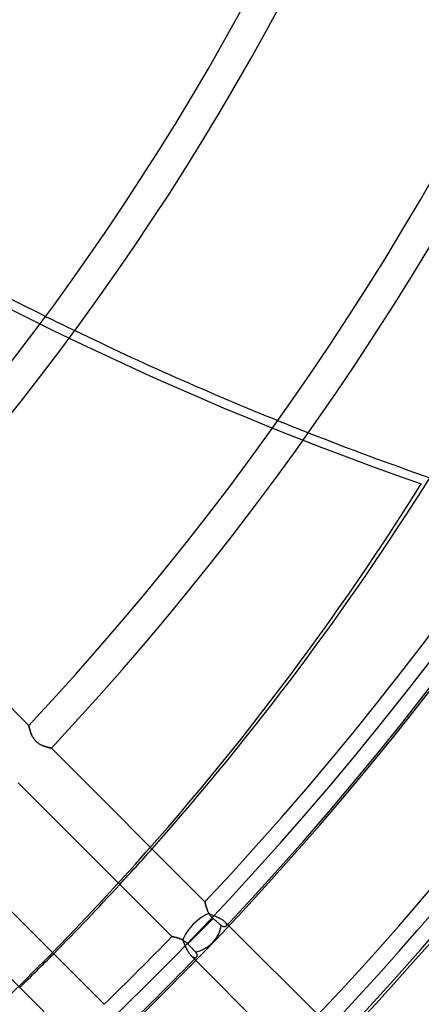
# Model space of a CAD drawing. Header units: millimetres. Extents: x -243 to 243, y -242 to 242.
# Tile 61 of 77: x 119 to 142, y -128 to -73. Entities that reach past the tile are written whole.
import ezdxf

# ---------------------------------------------------------------- set-up
doc = ezdxf.new("R2010")
doc.units = ezdxf.units.MM
doc.layers.add('MAIN-1', color=7, linetype='Continuous')

msp = doc.modelspace()

# ---------------------------------------------------------------- linework, layer by layer
at = {"layer": 'MAIN-1'}
for p, q in [((119.802, -112.207), (111.19, -103.595)), ((119.802, -112.209), (119.802, -112.207)), ((119.802, -112.207), (119.802, -112.209)), ((119.803, -112.214), (119.802, -112.209)), ((119.802, -112.209), (119.803, -112.214)), ((119.805, -112.223), (119.803, -112.214)), ((119.803, -112.214), (119.805, -112.222)), ((119.805, -112.222), (119.807, -112.234)), ((119.807, -112.234), (119.805, -112.223)), ((119.811, -112.249), (119.807, -112.234)), ((119.807, -112.234), (119.811, -112.248)), ((119.811, -112.248), (119.814, -112.266)), ((119.815, -112.267), (119.811, -112.249)), ((119.814, -112.266), (119.819, -112.286)), ((119.819, -112.287), (119.815, -112.267)), ((119.819, -112.286), (119.825, -112.31)), ((119.825, -112.311), (119.819, -112.287)), ((119.825, -112.31), (119.831, -112.335)), ((119.831, -112.337), (119.825, -112.311)), ((119.831, -112.335), (119.838, -112.363)), ((119.838, -112.365), (119.831, -112.337)), ((119.838, -112.363), (119.845, -112.393)), ((119.846, -112.395), (119.838, -112.365)), ((119.845, -112.393), (119.854, -112.425)), ((119.855, -112.427), (119.846, -112.395)), ((119.854, -112.425), (119.864, -112.458)), ((119.864, -112.46), (119.855, -112.427)), ((119.864, -112.458), (119.874, -112.493)), ((119.875, -112.496), (119.864, -112.46)), ((119.874, -112.493), (119.885, -112.53)), ((119.886, -112.532), (119.875, -112.496)), ((119.885, -112.53), (119.898, -112.567)), ((119.899, -112.57), (119.886, -112.532)), ((119.898, -112.567), (119.911, -112.605)), ((119.912, -112.608), (119.899, -112.57)), ((119.911, -112.605), (119.925, -112.644)), ((119.927, -112.647), (119.912, -112.608)), ((119.925, -112.644), (119.941, -112.683)), ((119.943, -112.687), (119.927, -112.647)), ((119.941, -112.683), (119.958, -112.723)), ((119.96, -112.727), (119.943, -112.687)), ((119.958, -112.723), (119.976, -112.763)), ((119.978, -112.766), (119.96, -112.727)), ((119.976, -112.763), (119.996, -112.803)), ((119.998, -112.806), (119.978, -112.766)), ((119.996, -112.803), (120.017, -112.843)), ((120.019, -112.846), (119.998, -112.806)), ((120.017, -112.843), (120.04, -112.883)), ((120.042, -112.886), (120.019, -112.846)), ((120.04, -112.883), (120.065, -112.923)), ((120.067, -112.925), (120.042, -112.886)), ((120.065, -112.923), (120.092, -112.962)), ((120.094, -112.964), (120.067, -112.925)), ((120.092, -112.962), (120.121, -113)), ((120.122, -113.002), (120.094, -112.964)), ((120.121, -113), (120.152, -113.037)), ((120.153, -113.038), (120.122, -113.002)), ((120.152, -113.037), (120.184, -113.073)), ((120.185, -113.073), (120.153, -113.038)), ((120.184, -113.073), (120.218, -113.107)), ((120.218, -113.107), (120.185, -113.073)), ((120.253, -113.139), (120.218, -113.107)), ((120.218, -113.107), (120.254, -113.139)), ((120.29, -113.169), (120.253, -113.139)), ((120.254, -113.139), (120.291, -113.17)), ((120.328, -113.198), (120.29, -113.169)), ((120.291, -113.17), (120.329, -113.199)), ((120.366, -113.224), (120.328, -113.198)), ((120.329, -113.199), (120.369, -113.225)), ((120.406, -113.248), (120.366, -113.224)), ((120.369, -113.225), (120.409, -113.25)), ((120.445, -113.271), (120.406, -113.248)), ((120.409, -113.25), (120.449, -113.273)), ((120.485, -113.292), (120.445, -113.271)), ((120.449, -113.273), (120.489, -113.294)), ((120.524, -113.311), (120.485, -113.292)), ((120.489, -113.294), (120.53, -113.314)), ((120.564, -113.329), (120.524, -113.311)), ((120.53, -113.314), (120.57, -113.331)), ((120.603, -113.345), (120.564, -113.329)), ((120.57, -113.331), (120.61, -113.348)), ((120.642, -113.36), (120.603, -113.345)), ((120.61, -113.348), (120.649, -113.363)), ((120.68, -113.374), (120.642, -113.36)), ((120.649, -113.363), (120.687, -113.376)), ((120.717, -113.386), (120.68, -113.374)), ((120.687, -113.376), (120.725, -113.389)), ((120.754, -113.398), (120.717, -113.386)), ((120.725, -113.389), (120.761, -113.4)), ((120.79, -113.409), (120.754, -113.398)), ((120.761, -113.4), (120.796, -113.41)), ((120.824, -113.418), (120.79, -113.409)), ((120.796, -113.41), (120.83, -113.42)), ((120.857, -113.427), (120.824, -113.418)), ((120.83, -113.42), (120.862, -113.428)), ((120.888, -113.435), (120.857, -113.427)), ((120.862, -113.428), (120.892, -113.436)), ((120.918, -113.442), (120.888, -113.435)), ((120.892, -113.436), (120.921, -113.443)), ((120.945, -113.448), (120.918, -113.442)), ((120.921, -113.443), (120.947, -113.449)), ((120.969, -113.454), (120.945, -113.448)), ((120.947, -113.449), (120.971, -113.454)), ((120.992, -113.458), (120.969, -113.454)), ((120.971, -113.454), (120.993, -113.459)), ((121.012, -113.463), (120.992, -113.458)), ((120.993, -113.459), (121.012, -113.463)), ((121.029, -113.466), (121.012, -113.463)), ((121.012, -113.463), (121.029, -113.466)), ((121.043, -113.469), (121.029, -113.466)), ((121.029, -113.466), (121.043, -113.469)), ((121.054, -113.471), (121.043, -113.469)), ((121.043, -113.469), (121.054, -113.471)), ((121.062, -113.473), (121.054, -113.471)), ((121.054, -113.471), (121.062, -113.473)), ((121.066, -113.473), (121.062, -113.473)), ((121.062, -113.473), (121.066, -113.473)), ((121.068, -113.474), (121.066, -113.473)), ((121.066, -113.473), (121.068, -113.474)), ((129.679, -122.085), (121.068, -113.474)), ((119.216, -115.418), (127.824, -124.026)), ((124.026, -127.824), (115.418, -119.216)), ((113.474, -121.068), (122.085, -129.679)), ((129.679, -122.086), (129.679, -122.085)), ((129.679, -122.085), (129.68, -122.087)), ((129.68, -122.09), (129.679, -122.086)), ((129.68, -122.087), (129.681, -122.092)), ((129.682, -122.097), (129.68, -122.09)), ((129.681, -122.092), (129.682, -122.101)), ((129.684, -122.106), (129.682, -122.097)), ((129.682, -122.101), (129.685, -122.113)), ((129.686, -122.118), (129.684, -122.106)), ((129.685, -122.113), (129.688, -122.128)), ((129.689, -122.132), (129.686, -122.118)), ((129.688, -122.128), (129.693, -122.146)), ((129.693, -122.148), (129.689, -122.132)), ((129.693, -122.146), (129.697, -122.168)), ((129.697, -122.167), (129.693, -122.148)), ((129.702, -122.187), (129.697, -122.167)), ((129.697, -122.168), (129.703, -122.192)), ((129.707, -122.21), (129.702, -122.187)), ((129.703, -122.192), (129.71, -122.219)), ((129.713, -122.234), (129.707, -122.21)), ((129.71, -122.219), (129.717, -122.248)), ((129.72, -122.26), (129.713, -122.234)), ((129.717, -122.248), (129.725, -122.279)), ((129.727, -122.288), (129.72, -122.26)), ((129.725, -122.279), (129.734, -122.312)), ((129.735, -122.317), (129.727, -122.288)), ((129.734, -122.312), (129.744, -122.347)), ((129.744, -122.347), (129.735, -122.317)), ((129.754, -122.379), (129.744, -122.347)), ((129.744, -122.347), (129.755, -122.384)), ((129.764, -122.411), (129.754, -122.379)), ((129.755, -122.384), (129.767, -122.421)), ((129.775, -122.444), (129.764, -122.411)), ((129.767, -122.421), (129.78, -122.46)), ((129.787, -122.478), (129.775, -122.444)), ((129.78, -122.46), (129.794, -122.499)), ((129.799, -122.513), (129.787, -122.478)), ((129.794, -122.499), (129.81, -122.539)), ((129.813, -122.547), (129.799, -122.513)), ((129.81, -122.539), (129.826, -122.58)), ((129.827, -122.583), (129.813, -122.547)), ((129.826, -122.58), (129.844, -122.62)), ((129.843, -122.618), (129.827, -122.583)), ((129.859, -122.653), (129.843, -122.618)), ((129.844, -122.62), (129.864, -122.661)), ((129.877, -122.688), (129.859, -122.653)), ((129.864, -122.661), (129.885, -122.703)), ((129.896, -122.724), (129.877, -122.688)), ((129.885, -122.703), (129.908, -122.744)), ((129.917, -122.759), (129.896, -122.724)), ((129.908, -122.744), (129.956, -122.765)), ((129.938, -122.794), (129.917, -122.759)), ((129.962, -122.828), (129.938, -122.794)), ((129.956, -122.765), (130.006, -122.786)), ((129.986, -122.862), (129.962, -122.828)), ((130.012, -122.895), (129.986, -122.862)), ((130.006, -122.786), (130.057, -122.807)), ((130.04, -122.927), (130.012, -122.895)), ((130.068, -122.957), (130.04, -122.927)), ((130.057, -122.807), (130.109, -122.828)), ((130.098, -122.987), (130.068, -122.957)), ((130.109, -122.828), (130.162, -122.849)), ((130.162, -122.849), (130.215, -122.871)), ((130.215, -122.871), (130.268, -122.893)), ((130.268, -122.893), (130.321, -122.916)), ((130.321, -122.916), (130.373, -122.939)), ((130.373, -122.939), (130.425, -122.963)), ((130.129, -123.015), (129.42, -123.724)), ((130.129, -123.015), (130.098, -122.987)), ((130.156, -123.038), (130.129, -123.015)), ((130.183, -123.062), (130.156, -123.038)), ((130.211, -123.085), (130.183, -123.062)), ((130.237, -123.109), (130.211, -123.085)), ((130.264, -123.132), (130.237, -123.109)), ((130.29, -123.154), (130.264, -123.132)), ((130.315, -123.176), (130.29, -123.154)), ((130.338, -123.197), (130.315, -123.176)), ((130.362, -123.217), (130.338, -123.197)), ((130.386, -123.238), (130.362, -123.217)), ((130.41, -123.259), (130.386, -123.238)), ((130.433, -123.279), (130.41, -123.259)), ((130.425, -122.963), (130.474, -122.987)), ((130.456, -123.299), (130.433, -123.279)), ((130.479, -123.319), (130.456, -123.299)), ((130.474, -122.987), (130.523, -123.012)), ((130.501, -123.337), (130.479, -123.319)), ((130.521, -123.355), (130.501, -123.337)), ((130.541, -123.372), (130.521, -123.355)), ((130.523, -123.012), (130.569, -123.037)), ((130.559, -123.388), (130.541, -123.372)), ((130.577, -123.404), (130.559, -123.388)), ((130.569, -123.037), (130.614, -123.063)), ((130.6, -123.422), (130.577, -123.404)), ((130.622, -123.438), (130.6, -123.422)), ((130.614, -123.063), (130.655, -123.089)), ((130.645, -123.452), (130.622, -123.438)), ((130.667, -123.462), (130.645, -123.452)), ((130.655, -123.089), (130.694, -123.116)), ((130.688, -123.471), (130.667, -123.462)), ((130.71, -123.477), (130.688, -123.471)), ((130.694, -123.116), (130.73, -123.142)), ((130.73, -123.481), (130.71, -123.477)), ((130.73, -123.142), (130.762, -123.169)), ((130.75, -123.483), (130.73, -123.481)), ((130.769, -123.483), (130.75, -123.483)), ((130.762, -123.169), (130.791, -123.196)), ((130.786, -123.481), (130.769, -123.483)), ((130.803, -123.477), (130.786, -123.481)), ((130.945, -123.351), (130.791, -123.196)), ((130.791, -123.196), (130.81, -123.217)), ((130.819, -123.471), (130.803, -123.477)), ((130.81, -123.217), (130.827, -123.237)), ((130.833, -123.464), (130.819, -123.471)), ((130.827, -123.237), (130.842, -123.256)), ((130.846, -123.455), (130.833, -123.464)), ((130.842, -123.256), (130.854, -123.275)), ((130.857, -123.445), (130.846, -123.455)), ((130.854, -123.275), (130.865, -123.294)), ((130.866, -123.434), (130.857, -123.445)), ((130.865, -123.294), (130.873, -123.313)), ((130.873, -123.422), (130.866, -123.434)), ((130.873, -123.313), (130.879, -123.331)), ((130.879, -123.409), (130.873, -123.422)), ((130.879, -123.331), (130.883, -123.348)), ((130.883, -123.395), (130.879, -123.409)), ((130.883, -123.348), (130.885, -123.364)), ((130.885, -123.38), (130.883, -123.395)), ((130.885, -123.364), (130.885, -123.38)), ((136.22, -128.625), (130.945, -123.351)), ((127.824, -124.026), (127.825, -124.027)), ((127.826, -124.027), (127.824, -124.026)), ((127.825, -124.027), (127.83, -124.028)), ((127.833, -124.028), (127.826, -124.027)), ((127.83, -124.028), (127.837, -124.029)), ((127.844, -124.03), (127.833, -124.028)), ((127.837, -124.029), (127.848, -124.031)), ((127.86, -124.034), (127.844, -124.03)), ((127.848, -124.031), (127.861, -124.034)), ((127.88, -124.038), (127.86, -124.034)), ((127.861, -124.034), (127.877, -124.037)), ((127.877, -124.037), (127.896, -124.041)), ((127.904, -124.043), (127.88, -124.038)), ((127.896, -124.041), (127.917, -124.046)), ((127.932, -124.049), (127.904, -124.043)), ((127.917, -124.046), (127.941, -124.051)), ((127.963, -124.056), (127.932, -124.049)), ((127.941, -124.051), (127.967, -124.057)), ((127.997, -124.064), (127.963, -124.056)), ((127.967, -124.057), (127.994, -124.064)), ((129.42, -123.724), (128.712, -124.432)), ((127.994, -124.064), (128.024, -124.071)), ((128.034, -124.074), (127.997, -124.064)), ((128.024, -124.071), (128.056, -124.08)), ((128.073, -124.085), (128.034, -124.074)), ((128.056, -124.08), (128.089, -124.089)), ((128.114, -124.096), (128.073, -124.085)), ((128.089, -124.089), (128.123, -124.099)), ((128.158, -124.11), (128.114, -124.096)), ((128.123, -124.099), (128.158, -124.11)), ((128.158, -124.11), (128.194, -124.122)), ((128.202, -124.125), (128.158, -124.11)), ((128.194, -124.122), (128.231, -124.135)), ((128.248, -124.141), (128.202, -124.125)), ((128.231, -124.135), (128.268, -124.149)), ((128.295, -124.159), (128.248, -124.141)), ((128.268, -124.149), (128.306, -124.164)), ((128.341, -124.179), (128.295, -124.159)), ((128.306, -124.164), (128.344, -124.18)), ((128.388, -124.201), (128.341, -124.179)), ((128.344, -124.18), (128.383, -124.198)), ((128.383, -124.198), (128.421, -124.217)), ((128.435, -124.224), (128.388, -124.201)), ((128.421, -124.217), (128.46, -124.238)), ((128.458, -124.273), (128.435, -124.224)), ((128.481, -124.322), (128.458, -124.273)), ((128.46, -124.238), (128.498, -124.26)), ((128.503, -124.372), (128.481, -124.322)), ((128.498, -124.26), (128.536, -124.285)), ((128.526, -124.424), (128.503, -124.372)), ((128.548, -124.476), (128.526, -124.424)), ((128.536, -124.285), (128.574, -124.311)), ((128.571, -124.529), (128.548, -124.476)), ((128.595, -124.582), (128.571, -124.529)), ((128.574, -124.311), (128.61, -124.339)), ((128.619, -124.635), (128.595, -124.582)), ((128.61, -124.339), (128.646, -124.368)), ((128.646, -124.368), (128.68, -124.399)), ((128.68, -124.399), (128.712, -124.432)), ((128.712, -124.432), (128.737, -124.458)), ((128.737, -124.458), (128.762, -124.484)), ((128.762, -124.484), (128.787, -124.51)), ((128.787, -124.51), (128.812, -124.537)), ((128.812, -124.537), (128.837, -124.563)), ((128.837, -124.563), (128.862, -124.589)), ((128.862, -124.589), (128.886, -124.615)), ((128.643, -124.688), (128.619, -124.635)), ((128.668, -124.74), (128.643, -124.688)), ((128.694, -124.791), (128.668, -124.74)), ((128.72, -124.84), (128.694, -124.791)), ((128.747, -124.888), (128.72, -124.84)), ((128.774, -124.933), (128.747, -124.888)), ((128.802, -124.976), (128.774, -124.933)), ((128.83, -125.017), (128.802, -124.976)), ((128.858, -125.054), (128.83, -125.017)), ((128.886, -125.087), (128.858, -125.054)), ((128.886, -124.615), (128.909, -124.639)), ((128.915, -125.118), (128.886, -125.087)), ((128.909, -124.639), (128.931, -124.662)), ((128.915, -125.118), (129.089, -125.292)), ((128.938, -125.139), (128.915, -125.118)), ((128.931, -124.662), (128.953, -124.685)), ((128.96, -125.158), (128.938, -125.139)), ((128.953, -124.685), (128.975, -124.709)), ((128.982, -125.175), (128.96, -125.158)), ((128.975, -124.709), (128.997, -124.732)), ((128.997, -124.732), (129.019, -124.755)), ((129.019, -124.755), (129.041, -124.778)), ((129.041, -124.778), (129.062, -124.8)), ((129.062, -124.8), (129.082, -124.821)), ((129.082, -124.821), (129.101, -124.841)), ((129.101, -124.841), (129.119, -124.86)), ((129.119, -124.86), (129.136, -124.878)), ((129.136, -124.878), (129.158, -124.902)), ((129.158, -124.902), (129.176, -124.926)), ((129.176, -124.926), (129.192, -124.951)), ((129.192, -124.951), (129.205, -124.975)), ((129.212, -125.159), (129.203, -125.174)), ((129.205, -124.975), (129.215, -124.999)), ((129.219, -125.143), (129.212, -125.159)), ((129.215, -124.999), (129.223, -125.022)), ((129.225, -125.126), (129.219, -125.143)), ((129.223, -125.022), (129.228, -125.045)), ((129.229, -125.107), (129.225, -125.126)), ((129.228, -125.045), (129.231, -125.066)), ((129.231, -125.087), (129.229, -125.107)), ((129.231, -125.066), (129.231, -125.087)), ((129.004, -125.189), (128.982, -125.175)), ((129.025, -125.2), (129.004, -125.189)), ((129.046, -125.209), (129.025, -125.2)), ((129.066, -125.215), (129.046, -125.209)), ((129.085, -125.219), (129.066, -125.215)), ((129.104, -125.221), (129.085, -125.219)), ((129.089, -125.292), (134.341, -130.544)), ((129.121, -125.22), (129.104, -125.221)), ((129.138, -125.218), (129.121, -125.22)), ((129.153, -125.213), (129.138, -125.218)), ((129.167, -125.206), (129.153, -125.213)), ((129.18, -125.197), (129.167, -125.206)), ((129.192, -125.186), (129.18, -125.197)), ((129.203, -125.174), (129.192, -125.186))]:
    msp.add_line(p, q, dxfattribs=at)
for radius, start, end in [(180, 270.00002, 89.99998), (179, 270.00002, 89.99998), (189, 179.99998, 0), (188, 179.99998, 0), (180, 270.00002, 0), (179, 270.00002, 0), (122.257, 317.51747, 0), (124.047, 317.48109, 0), (136.219, 317.2593, 0), (138.009, 317.22996, 0), (150.181, 317.04914, 0), (151.971, 317.02501, 0), (164.143, 316.87478, 0), (165.933, 316.85456, 0), (178.105, 316.72776, 0), (179.895, 316.66949, 0), (187.055, 316.64509, 0), (188.845, 316.59002, 0), (178.105, 314.13622, 315.8638), (179.895, 314.09783, 315.90219)]:
    msp.add_arc((0, 0), radius, start, end, dxfattribs=at)
for centre, major_axis, ratio, start_param, end_param in [((162.854, 66.631), (-109.422, 150.607), 0.809017, 1.73342, 2.280953), ((163.329, 66.977), (-109.422, 150.607), 0.809017, 2.077385, 2.146821), ((163.329, 66.977), (-109.422, 150.607), 0.809017, 2.146821, 2.15715), ((163.329, 66.977), (-109.422, 150.607), 0.809017, 2.15715, 2.22831), ((163.329, 66.977), (-109.422, 150.607), 0.809017, 2.22831, 2.238922), ((163.329, 66.977), (-109.422, 150.607), 0.809017, 2.238922, 2.280953), ((-31.802, 43.271), (134.042, -184.493), 0.809017, 0, 0.314159), ((-31.326, 43.617), (-134.042, 184.493), 0.809017, -2.966149, -2.827433), ((-31.326, 43.617), (-134.042, 184.493), 0.809017, -2.980614, -2.966149), ((-31.326, 43.617), (-134.042, 184.493), 0.809017, -3.009568, -2.980614), ((129.42, -123.724), (0.949, 0.949), 0.409272, 0.686764, 2.468678), ((129.42, -123.724), (0.949, 0.949), 0.701106, -2.42959, -0.679217), ((-31.326, 43.617), (-134.042, 184.493), 0.809017, -3.024062, -3.009568)]:
    msp.add_ellipse(centre, major_axis=major_axis, ratio=ratio, start_param=start_param, end_param=end_param, dxfattribs=at)

doc.saveas('drawing.dxf')
